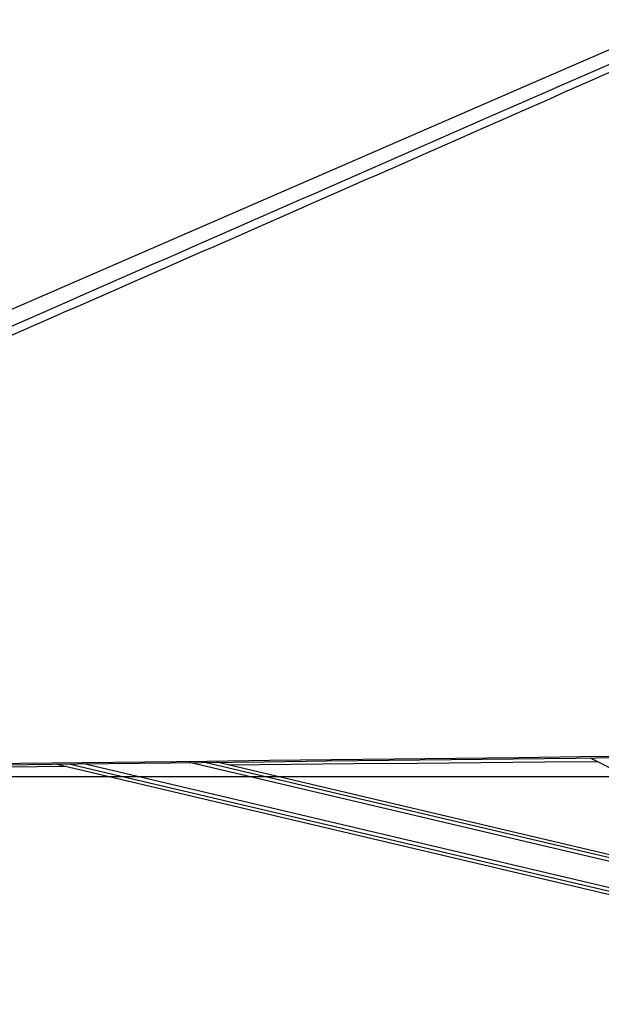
# Paper-space layout '3M DUO In Ground Anchor' of a CAD drawing. Header units: millimetres. Extents: x 10 to 10335, y 20 to 7920.
# Tile 49 of 116: x 4395 to 4788, y 3015 to 3680. Entities that reach past the tile are written whole.
import ezdxf

# ---------------------------------------------------------------- set-up
doc = ezdxf.new("R2010")
doc.units = ezdxf.units.MM
doc.layers.add('COMPONENT_GEOMETRY', color=7, linetype='Continuous')
doc.styles.add('SLDTEXTSTYLE0', font='TXT', dxfattribs={"width": 0.75})
doc.dimstyles.new('SLDDIMSTYLE1', dxfattribs={"dimtxt": 75, "dimasz": 3.302, "dimexe": 0, "dimexo": 0.0625, "dimgap": 18.75, "dimtad": 0, "dimtih": 1, "dimtoh": 1, "dimdec": 0, "dimrnd": 1e-09, "dimzin": 12, "dimdsep": 46, "dimtxsty": 'SLDTEXTSTYLE0', "dimsah": 1, "dimcen": 0.09, "dimadec": 0, "dimazin": 3, "dimtfac": 1, "dimtdec": 0, "dimtofl": 0, "dimtmove": 0, "dimatfit": 3, "dimfxl": 1, "dimfrac": 2, "dimtolj": 1, "dimtzin": 12, "dimarcsym": 0})

# ---------------------------------------------------------------- blocks, each defined once
blk = doc.blocks.new('_D_22')
at = {"layer": 'COMPONENT_GEOMETRY', "color": 7}
for p, q in [((639.01, 3169.17), (6134.31, 3169.17)), ((6131.14, 3169.17), (6131.14, 2114.82)), ((6131.14, 941.4), (6131.14, 1995.75)), ((3715.96, 941.4), (6134.31, 941.4))]:
    blk.add_line(p, q, dxfattribs=at)
for points in [[(6131.14, 3169.17), (6130.63, 3165.87), (6131.65, 3165.87)], [(6131.14, 941.4), (6131.65, 944.7), (6130.63, 944.7)]]:
    blk.add_solid(points, dxfattribs=at)
at = {"layer": 'COMPONENT_GEOMETRY', "color": 7, "insert": (6020.31, 2092.43), "char_height": 75, "attachment_point": 1, "style": 'SLDTEXTSTYLE0'}
blk.add_mtext('2228', dxfattribs=at)

psp = doc.layouts.new('3M DUO In Ground Anchor')

# ---------------------------------------------------------------- linework, layer by layer
at = {"color": 7, "linetype": 'Continuous', "lineweight": 25}
for p, q in [((4420.24, 3177.51), (5069.23, 3024.43)), ((5013.55, 3064.28), (4528.11, 3178.78)), ((4780.15, 3181.76), (5088.58, 3026.52))]:
    psp.add_line(p, q, dxfattribs=at)
at = {"color": 8, "linetype": 'Continuous', "lineweight": 25}
for p, q in [((5069.67, 3026.34), (4428.37, 3177.61)), ((5070.24, 3028.74), (4438.59, 3177.73)), ((5030.47, 3055.77), (4509.84, 3178.57)), ((5021.01, 3060.52), (4520.05, 3178.69))]:
    psp.add_line(p, q, dxfattribs=at)
at = {"color": 7, "linetype": 'Continuous', "lineweight": 25, "flags": 128}
for points in [[(4834.49, 3677.58), (4746.92, 3639.57), (4396.46, 3487.41), (3969.57, 3302.06), (3733.17, 3199.42)], [(4350.11, 3176.69), (4434.16, 3177.68), (4476.18, 3178.17), (4518.2, 3178.67), (4560.23, 3179.16), (4602.25, 3179.66), (4644.27, 3180.15), (4686.3, 3180.65), (4728.32, 3181.15), (4770.34, 3181.64), (4812.37, 3182.14), (4854.39, 3182.64), (4896.41, 3183.14), (4938.44, 3183.63), (4980.46, 3184.13), (5022.48, 3184.63), (5064.51, 3185.13), (5145.69, 3186.09)], [(4353.54, 3177.65), (4395.56, 3178.14), (4479.61, 3179.13), (4521.63, 3179.62), (4563.65, 3180.12), (4605.68, 3180.62), (4647.7, 3181.11), (4689.72, 3181.61), (4731.75, 3182.11), (4773.77, 3182.6), (4815.79, 3183.1), (4857.82, 3183.6), (4899.84, 3184.09), (4941.86, 3184.59), (4983.89, 3185.09), (5025.91, 3185.59), (5067.93, 3186.09), (5145.69, 3187.01)], [(4785.48, 3179.07), (4749.47, 3178.76), (4706.63, 3178.39), (4663.8, 3178.02), (4620.97, 3177.65), (4578.13, 3177.28), (4536.04, 3176.91)], [(4426.78, 3175.97), (4406.8, 3175.8), (4363.97, 3175.43), (4321.14, 3175.06), (4278.3, 3174.69), (4235.47, 3174.32), (4192.64, 3173.96), (4149.8, 3173.59), (4106.97, 3173.22), (4064.14, 3172.85), (4021.3, 3172.49), (3978.47, 3172.12), (3935.64, 3171.75), (3914.03, 3171.57)]]:
    psp.add_lwpolyline(points, dxfattribs=at)
at = {"color": 7, "linetype": 'Continuous', "lineweight": 25}
psp.add_open_spline([(4873.5, 3680.01), (4846.2, 3667.9), (4791.62, 3643.67), (4639.22, 3576.44), (4318.35, 3435.47), (3986.35, 3290.01), (3751.81, 3187.27), (3713.14, 3170.33), (3712.68, 3170.13)], degree=3, knots=[0, 0, 0, 0, 0.070862, 0.141725, 0.394538, 0.90018, 0.998816, 1, 1, 1, 1], dxfattribs=at)
at = {"color": 8, "linetype": 'Continuous', "lineweight": 25}
psp.add_open_spline([(3734.55, 3186.36), (3885.7, 3252.53), (4108.01, 3349.85), (4428.43, 3490.17), (4625.15, 3576.36), (4778.28, 3643.52), (4833.32, 3667.69), (4860.85, 3679.77)], degree=3, knots=[0, 0, 0, 0, 0.4029594, 0.5926395, 0.8538899, 0.926945, 1, 1, 1, 1], dxfattribs=at)

# ---------------------------------------------------------------- dimensions: what is measured, and where the dimension line sits
at = {"layer": 'COMPONENT_GEOMETRY', "color": 7}
dim = psp.add_linear_dim(base=(6131.14, 941.4), p1=(637.74, 3169.17), p2=(3714.69, 941.4), angle=90, dimstyle='SLDDIMSTYLE1', dxfattribs=at)
dim.commit()
dim.dimension.update_dxf_attribs({"geometry": '_D_22', "text_midpoint": (6131.14, 2055.29), "dimtype": 160})

doc.saveas('drawing.dxf')
